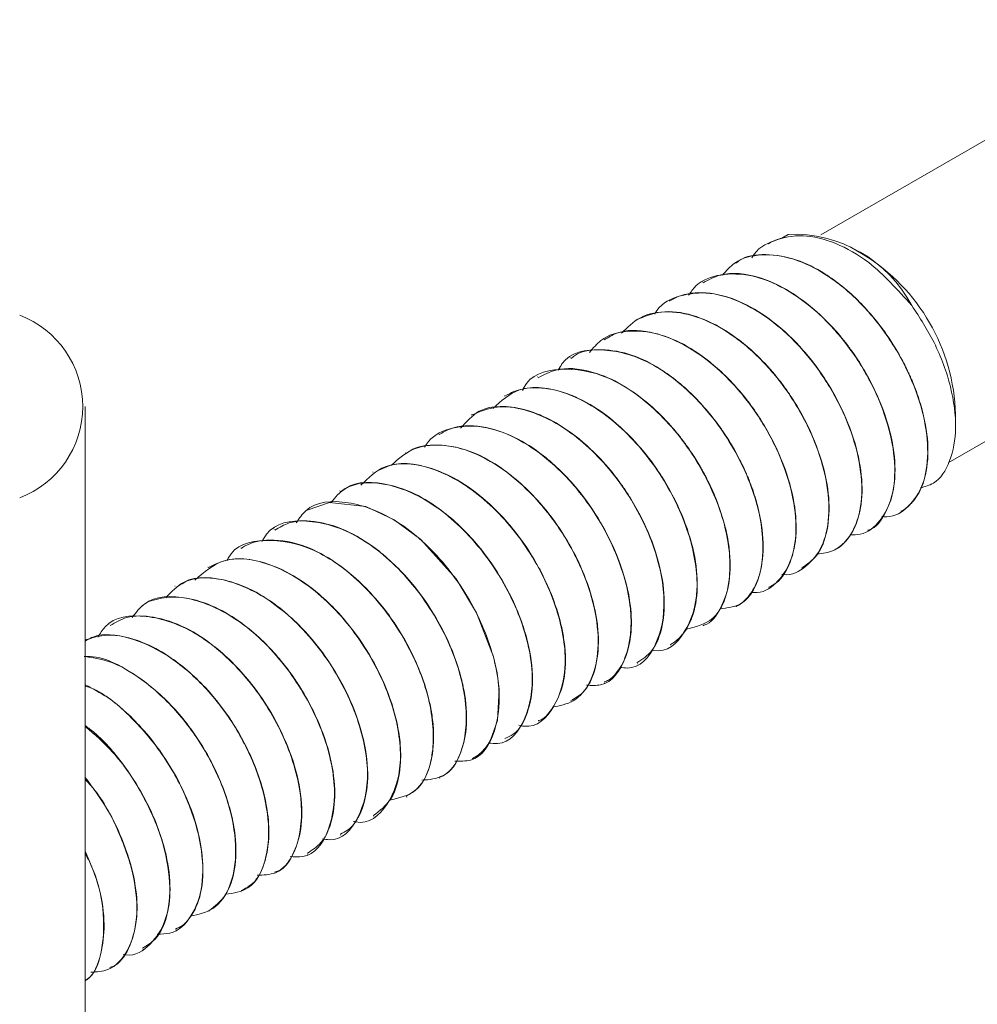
# Model space of a CAD drawing. Header units: millimetres. Extents: x -395 to 418, y -1783 to -26.
# Tile 11 of 35: x -26 to -1, y -1138 to -1112. Entities that reach past the tile are written whole.
import ezdxf

# ---------------------------------------------------------------- set-up
doc = ezdxf.new("R2010")
doc.units = ezdxf.units.MM

msp = doc.modelspace()

# ---------------------------------------------------------------- linework, layer by layer
at = {"color": 7, "linetype": 'Continuous', "lineweight": 15}
for p, q in [((5.175, -1112.006), (-4.817, -1117.775)), ((-5.868, -1117.861), (-5.698, -1117.763)), ((-6.227, -1118.011), (-6.234, -1118.016)), ((-3.682, -1118.303), (-4.035, -1118.099)), ((-1.405, -1123.888), (8.674, -1118.069)), ((-7.111, -1118.522), (-7.118, -1118.526)), ((-7.995, -1119.032), (-8.002, -1119.036)), ((-8.879, -1119.542), (-8.886, -1119.546)), ((-9.763, -1120.052), (-9.77, -1120.057)), ((-10.647, -1120.563), (-10.654, -1120.567)), ((-11.531, -1121.073), (-11.537, -1121.077)), ((-12.414, -1121.583), (-12.421, -1121.587)), ((-13.298, -1122.093), (-13.305, -1122.098)), ((-24.552, -1710.291), (-24.552, -1122.381)), ((-14.182, -1122.604), (-14.189, -1122.608)), ((-1.207, -1122.897), (-1.207, -1122.589)), ((-15.066, -1123.114), (-15.073, -1123.118)), ((-15.95, -1123.624), (-15.957, -1123.628)), ((-16.834, -1124.134), (-16.841, -1124.139)), ((-17.718, -1124.645), (-17.725, -1124.649)), ((-18.602, -1125.155), (-18.609, -1125.159)), ((-2.676, -1125.199), (-2.67, -1125.195)), ((-19.485, -1125.665), (-19.492, -1125.669)), ((-3.561, -1125.709), (-3.553, -1125.705)), ((-20.369, -1126.175), (-20.376, -1126.179)), ((-4.444, -1126.22), (-4.437, -1126.215)), ((-21.253, -1126.686), (-21.26, -1126.69)), ((-5.328, -1126.73), (-5.321, -1126.726)), ((-22.137, -1127.196), (-22.144, -1127.2)), ((-6.212, -1127.24), (-6.205, -1127.236)), ((-23.021, -1127.706), (-23.028, -1127.71)), ((-7.096, -1127.75), (-7.089, -1127.746)), ((-23.905, -1128.216), (-23.912, -1128.22)), ((-7.98, -1128.26), (-7.973, -1128.256)), ((-8.864, -1128.771), (-8.857, -1128.767)), ((-9.748, -1129.281), (-9.741, -1129.277)), ((-10.632, -1129.791), (-10.624, -1129.787)), ((-11.515, -1130.301), (-11.508, -1130.297)), ((-12.399, -1130.812), (-12.392, -1130.808)), ((-13.283, -1131.322), (-13.276, -1131.318)), ((-14.167, -1131.832), (-14.16, -1131.828)), ((-15.051, -1132.342), (-15.044, -1132.338)), ((-15.935, -1132.853), (-15.928, -1132.849)), ((-16.819, -1133.363), (-16.812, -1133.359)), ((-17.703, -1133.873), (-17.695, -1133.869)), ((-18.587, -1134.384), (-18.579, -1134.38)), ((-19.47, -1134.894), (-19.463, -1134.89)), ((-20.354, -1135.404), (-20.347, -1135.4)), ((-21.238, -1135.914), (-21.231, -1135.91)), ((-22.122, -1136.425), (-22.115, -1136.42)), ((-23.006, -1136.935), (-22.999, -1136.931)), ((-23.89, -1137.445), (-23.883, -1137.441))]:
    msp.add_line(p, q, dxfattribs=at)
at = {"color": 7, "linetype": 'Continuous', "lineweight": 15, "flags": 128}
msp.add_lwpolyline([(-14.165, -1131.82), (-14.011, -1131.726), (-13.894, -1131.618), (-13.838, -1131.555), (-13.81, -1131.521), (-13.796, -1131.503), (-13.79, -1131.494), (-13.788, -1131.492), (-13.787, -1131.49), (-13.787, -1131.49), (-13.787, -1131.49), (-13.786, -1131.489), (-13.786, -1131.489), (-13.786, -1131.489), (-13.786, -1131.489), (-13.786, -1131.489), (-13.786, -1131.489), (-13.786, -1131.489), (-13.785, -1131.487), (-13.783, -1131.484), (-13.776, -1131.475), (-13.752, -1131.44), (-13.669, -1131.299), (-13.495, -1130.796), (-13.448, -1129.959), (-13.501, -1129.524), (-13.599, -1129.089), (-14.056, -1127.909), (-14.605, -1127.003), (-15.554, -1125.945), (-16.263, -1125.418), (-17.029, -1125.062), (-18.004, -1124.956), (-18.601, -1125.156)], dxfattribs=at)
at = {"color": 7, "linetype": 'Continuous', "lineweight": 15}
for centre, radius, start, end in [((-5.558, -1121.356), 3.596, 27.9655, 92.2352), ((-6.421, -1122.742), 5.216, 1.6742, 58.3204), ((-27.239, -1122.381), 2.62, 290.7834, 69.2166)]:
    msp.add_arc(centre, radius, start, end, dxfattribs=at)
for points, knots in [([(-6.668, -1118.392), (-6.666, -1118.387), (-6.538, -1118.139), (-6.076, -1117.898), (-5.318, -1117.74), (-4.432, -1117.959), (-3.398, -1118.539), (-2.757, -1119.252), (-2.382, -1119.669)], [0, 0, 0, 0, 0.00363, 0.186648, 0.372388, 0.558492, 0.741275, 1, 1, 1, 1]), ([(-5.868, -1117.861), (-5.983, -1117.897), (-6.108, -1117.937), (-6.217, -1118.007), (-6.227, -1118.013)], [0, 0, 0, 0, 0.913914, 1, 1, 1, 1]), ([(-7.459, -1118.854), (-7.355, -1118.737), (-7.082, -1118.426), (-6.417, -1118.267), (-5.562, -1118.373), (-4.652, -1118.821), (-3.773, -1119.543), (-3.001, -1120.483), (-2.405, -1121.55), (-2.03, -1122.639), (-1.913, -1123.657), (-2.052, -1124.511), (-2.446, -1125.082), (-2.855, -1125.36), (-3.142, -1125.334), (-3.187, -1125.33)], [0, 0, 0, 0, 0.051282, 0.135796, 0.221542, 0.305372, 0.390861, 0.475974, 0.560047, 0.645863, 0.72992, 0.815052, 0.900528, 0.984364, 1, 1, 1, 1]), ([(-2.674, -1125.187), (-2.646, -1125.174), (-2.571, -1125.14), (-2.488, -1125.067), (-2.421, -1125.003), (-2.389, -1124.969), (-2.373, -1124.951), (-2.365, -1124.943), (-2.361, -1124.938), (-2.359, -1124.936), (-2.358, -1124.935), (-2.358, -1124.934), (-2.358, -1124.934), (-2.357, -1124.934), (-2.357, -1124.934), (-2.357, -1124.934), (-2.357, -1124.934), (-2.357, -1124.934), (-2.357, -1124.933), (-2.356, -1124.932), (-2.353, -1124.929), (-2.343, -1124.917), (-2.308, -1124.874), (-2.18, -1124.696), (-1.993, -1124.271), (-1.91, -1123.496), (-2.034, -1122.67), (-2.223, -1122.067), (-2.343, -1121.761), (-2.408, -1121.608), (-2.443, -1121.532), (-2.46, -1121.494), (-2.469, -1121.475), (-2.474, -1121.465), (-2.476, -1121.46), (-2.477, -1121.458), (-2.477, -1121.457), (-2.478, -1121.456), (-2.478, -1121.456), (-2.478, -1121.456), (-2.478, -1121.456), (-2.478, -1121.456), (-2.478, -1121.456), (-2.483, -1121.445), (-2.498, -1121.414), (-2.545, -1121.316), (-2.711, -1120.989), (-3.095, -1120.355), (-3.795, -1119.509), (-4.642, -1118.823), (-5.513, -1118.391), (-6.304, -1118.272), (-6.863, -1118.335), (-7.073, -1118.516), (-7.1, -1118.539)], [0, 0, 0, 0, 0.013612, 0.036736, 0.0483, 0.054082, 0.056973, 0.058419, 0.059142, 0.059503, 0.059684, 0.059774, 0.059819, 0.059842, 0.059853, 0.059859, 0.059862, 0.059863, 0.059864, 0.060083, 0.060477, 0.06179, 0.066515, 0.084363, 0.153526, 0.245797, 0.337757, 0.384644, 0.408104, 0.419836, 0.425702, 0.428635, 0.430101, 0.430835, 0.431201, 0.431385, 0.431476, 0.431522, 0.431545, 0.431557, 0.431562, 0.431565, 0.431567, 0.431568, 0.434521, 0.439908, 0.457987, 0.523256, 0.616083, 0.719608, 0.800565, 0.893928, 0.986497, 1, 1, 1, 1]), ([(-8.37, -1119.395), (-8.31, -1119.31), (-8.097, -1119.012), (-7.514, -1118.808), (-6.689, -1118.818), (-5.783, -1119.18), (-4.888, -1119.833), (-4.08, -1120.721), (-3.431, -1121.764), (-2.991, -1122.857), (-2.802, -1123.904), (-2.873, -1124.812), (-3.201, -1125.464), (-3.615, -1125.817), (-3.944, -1125.82), (-4.038, -1125.821)], [0, 0, 0, 0, 0.033399, 0.117348, 0.203167, 0.287428, 0.372357, 0.457982, 0.541794, 0.627485, 0.712259, 0.796664, 0.882457, 0.966341, 1, 1, 1, 1]), ([(-3.557, -1125.698), (-3.547, -1125.696), (-3.333, -1125.636), (-3.062, -1125.243), (-2.818, -1124.548), (-2.823, -1123.826), (-2.931, -1123.172), (-3.12, -1122.483), (-3.459, -1121.727), (-3.8, -1121.164), (-3.983, -1120.9), (-4.078, -1120.771), (-4.137, -1120.693), (-4.17, -1120.651), (-4.187, -1120.629), (-4.196, -1120.618), (-4.201, -1120.612), (-4.203, -1120.609), (-4.204, -1120.608), (-4.205, -1120.607), (-4.205, -1120.607), (-4.205, -1120.607), (-4.205, -1120.607), (-4.205, -1120.606), (-4.205, -1120.606), (-4.205, -1120.606), (-4.214, -1120.596), (-4.237, -1120.567), (-4.309, -1120.478), (-4.551, -1120.195), (-5.064, -1119.687), (-5.77, -1119.192), (-6.635, -1118.834), (-7.405, -1118.748), (-7.827, -1118.979), (-7.979, -1119.062)], [0, 0, 0, 0, 0.004361, 0.09665, 0.190134, 0.281512, 0.313249, 0.374795, 0.467863, 0.513409, 0.532007, 0.544644, 0.551798, 0.555584, 0.557528, 0.558514, 0.55901, 0.559259, 0.559383, 0.559446, 0.559477, 0.559493, 0.5595, 0.559504, 0.559506, 0.559507, 0.559508, 0.562771, 0.568453, 0.587068, 0.653204, 0.746363, 0.814125, 0.933171, 1, 1, 1, 1]), ([(-9.278, -1119.903), (-9.258, -1119.868), (-9.102, -1119.602), (-8.598, -1119.375), (-7.811, -1119.286), (-6.913, -1119.562), (-6.01, -1120.141), (-5.17, -1120.971), (-4.472, -1121.982), (-3.971, -1123.072), (-3.711, -1124.14), (-3.713, -1125.096), (-3.972, -1125.824), (-4.391, -1126.27), (-4.768, -1126.315), (-4.919, -1126.334)], [0, 0, 0, 0, 0.012502, 0.096183, 0.181619, 0.266489, 0.350535, 0.436218, 0.520072, 0.605186, 0.690452, 0.774207, 0.859862, 0.944093, 1, 1, 1, 1]), ([(-4.438, -1126.214), (-4.404, -1126.194), (-4.347, -1126.16), (-4.285, -1126.111), (-4.25, -1126.081), (-4.233, -1126.066), (-4.225, -1126.058), (-4.22, -1126.054), (-4.218, -1126.052), (-4.217, -1126.051), (-4.217, -1126.051), (-4.217, -1126.05), (-4.216, -1126.05), (-4.216, -1126.05), (-4.216, -1126.05), (-4.216, -1126.05), (-4.216, -1126.05), (-4.199, -1126.034), (-4.151, -1125.985), (-4.01, -1125.819), (-3.802, -1125.43), (-3.678, -1124.706), (-3.775, -1123.736), (-4.112, -1122.695), (-4.658, -1121.663), (-5.371, -1120.734), (-6.177, -1120.01), (-7.045, -1119.498), (-7.892, -1119.282), (-8.517, -1119.35), (-8.8, -1119.508), (-8.875, -1119.55)], [0, 0, 0, 0, 0.017845, 0.029299, 0.035026, 0.037889, 0.039321, 0.040037, 0.040395, 0.040574, 0.040663, 0.040708, 0.04073, 0.040741, 0.040747, 0.04075, 0.040751, 0.040753, 0.051311, 0.070425, 0.134223, 0.227092, 0.318604, 0.412156, 0.504161, 0.596449, 0.689948, 0.77418, 0.874389, 0.966627, 1, 1, 1, 1]), ([(-2.152, -1124.563), (-2.03, -1124.529), (-1.678, -1124.433), (-1.326, -1123.872), (-1.154, -1122.975), (-1.301, -1121.854), (-1.718, -1120.695), (-2.17, -1119.997), (-2.382, -1119.669)], [0, 0, 0, 0, 0.095585, 0.276481, 0.460768, 0.644929, 0.833782, 1, 1, 1, 1]), ([(-10.164, -1120.411), (-10.007, -1120.256), (-9.668, -1119.921), (-8.918, -1119.79), (-8.045, -1119.964), (-7.136, -1120.467), (-6.271, -1121.234), (-5.528, -1122.206), (-4.969, -1123.285), (-4.639, -1124.368), (-4.572, -1125.361), (-4.757, -1126.174), (-5.195, -1126.687), (-5.597, -1126.922), (-5.857, -1126.883), (-5.869, -1126.881)], [0, 0, 0, 0, 0.072492, 0.156595, 0.241198, 0.324091, 0.408872, 0.492559, 0.576159, 0.660963, 0.743872, 0.828431, 0.912604, 0.995763, 1, 1, 1, 1]), ([(-5.333, -1126.708), (-5.189, -1126.608), (-4.87, -1126.388), (-4.621, -1125.725), (-4.57, -1124.848), (-4.766, -1123.838), (-5.121, -1122.961), (-5.452, -1122.372), (-5.634, -1122.09), (-5.729, -1121.952), (-5.778, -1121.884), (-5.803, -1121.85), (-5.815, -1121.833), (-5.821, -1121.825), (-5.824, -1121.821), (-5.826, -1121.819), (-5.827, -1121.818), (-5.827, -1121.817), (-5.827, -1121.817), (-5.827, -1121.817), (-5.827, -1121.817), (-5.827, -1121.817), (-5.827, -1121.817), (-5.854, -1121.781), (-5.928, -1121.682), (-6.171, -1121.379), (-6.664, -1120.854), (-7.42, -1120.273), (-8.286, -1119.885), (-9.107, -1119.779), (-9.549, -1119.966), (-9.761, -1120.055)], [0, 0, 0, 0, 0.077453, 0.171015, 0.262745, 0.355309, 0.448701, 0.494476, 0.517377, 0.52883, 0.534556, 0.537419, 0.53885, 0.539566, 0.539924, 0.540103, 0.540193, 0.540237, 0.54026, 0.540271, 0.540276, 0.540279, 0.540281, 0.540282, 0.550903, 0.570034, 0.633734, 0.7266, 0.8159, 0.911595, 1, 1, 1, 1]), ([(-11.024, -1120.929), (-10.928, -1120.812), (-10.668, -1120.495), (-10.021, -1120.314), (-9.175, -1120.391), (-8.265, -1120.812), (-7.381, -1121.513), (-6.597, -1122.437), (-5.983, -1123.498), (-5.588, -1124.588), (-5.448, -1125.616), (-5.566, -1126.488), (-5.94, -1127.084), (-6.343, -1127.383), (-6.634, -1127.366), (-6.685, -1127.364)], [0, 0, 0, 0, 0.04918, 0.133446, 0.219225, 0.303121, 0.388443, 0.473726, 0.557646, 0.643433, 0.727652, 0.812558, 0.898143, 0.981924, 1, 1, 1, 1]), ([(-6.214, -1127.22), (-6.169, -1127.2), (-5.934, -1127.093), (-5.647, -1126.666), (-5.454, -1125.913), (-5.503, -1124.965), (-5.792, -1123.932), (-6.298, -1122.891), (-6.98, -1121.933), (-7.775, -1121.16), (-8.605, -1120.619), (-9.468, -1120.328), (-10.179, -1120.313), (-10.522, -1120.526), (-10.629, -1120.593)], [0, 0, 0, 0, 0.021715, 0.1145846, 0.2078976, 0.2992545, 0.3926745, 0.485348, 0.5770812, 0.6705504, 0.7577392, 0.843642, 0.9510354, 1, 1, 1, 1]), ([(-11.862, -1121.405), (-11.831, -1121.347), (-11.607, -1120.927), (-10.718, -1120.772), (-9.404, -1121.103), (-8.047, -1122.178), (-6.971, -1123.697), (-6.359, -1125.367), (-6.35, -1126.807), (-6.784, -1127.713), (-7.329, -1127.778), (-7.528, -1127.802)], [0, 0, 0, 0, 0.020727, 0.149257, 0.278588, 0.40813, 0.536559, 0.666842, 0.795088, 0.925125, 1, 1, 1, 1]), ([(-7.093, -1127.739), (-7.068, -1127.728), (-6.996, -1127.695), (-6.915, -1127.625), (-6.847, -1127.562), (-6.815, -1127.528), (-6.799, -1127.51), (-6.791, -1127.502), (-6.787, -1127.497), (-6.785, -1127.495), (-6.785, -1127.494), (-6.784, -1127.493), (-6.784, -1127.493), (-6.784, -1127.493), (-6.784, -1127.493), (-6.784, -1127.493), (-6.784, -1127.493), (-6.784, -1127.493), (-6.782, -1127.491), (-6.779, -1127.488), (-6.768, -1127.475), (-6.732, -1127.431), (-6.604, -1127.255), (-6.416, -1126.833), (-6.329, -1126.063), (-6.449, -1125.237), (-6.636, -1124.635), (-6.755, -1124.329), (-6.82, -1124.176), (-6.855, -1124.1), (-6.872, -1124.062), (-6.881, -1124.043), (-6.885, -1124.033), (-6.887, -1124.028), (-6.889, -1124.026), (-6.889, -1124.025), (-6.889, -1124.024), (-6.89, -1124.024), (-6.89, -1124.024), (-6.89, -1124.024), (-6.89, -1124.024), (-6.89, -1124.024), (-6.906, -1123.988), (-6.956, -1123.884), (-7.127, -1123.546), (-7.508, -1122.917), (-8.202, -1122.071), (-9.05, -1121.382), (-9.92, -1120.947), (-10.711, -1120.823), (-11.275, -1120.884), (-11.489, -1121.066), (-11.518, -1121.092)], [0, 0, 0, 0, 0.012109, 0.035235, 0.0468, 0.052583, 0.055474, 0.05692, 0.057643, 0.058004, 0.058185, 0.058275, 0.05832, 0.058343, 0.058354, 0.05836, 0.058363, 0.058364, 0.058366, 0.059104, 0.060526, 0.065418, 0.083398, 0.152017, 0.244338, 0.33625, 0.38314, 0.406601, 0.418334, 0.4242, 0.427133, 0.4286, 0.429333, 0.4297, 0.429883, 0.429975, 0.430021, 0.430044, 0.430055, 0.430061, 0.430064, 0.430065, 0.430067, 0.43966, 0.458161, 0.52179, 0.614578, 0.718664, 0.799078, 0.892421, 0.985034, 1, 1, 1, 1]), ([(-7.975, -1128.252), (-7.968, -1128.25), (-7.758, -1128.192), (-7.487, -1127.804), (-7.239, -1127.113), (-7.242, -1126.391), (-7.347, -1125.738), (-7.496, -1125.191), (-7.702, -1124.678), (-7.855, -1124.362), (-7.922, -1124.235), (-7.952, -1124.179), (-7.966, -1124.153), (-7.973, -1124.14), (-7.976, -1124.134), (-7.978, -1124.131), (-7.979, -1124.129), (-7.979, -1124.128), (-7.98, -1124.128), (-7.98, -1124.128), (-7.98, -1124.128), (-7.98, -1124.128), (-7.98, -1124.128), (-7.98, -1124.128), (-7.983, -1124.122), (-7.991, -1124.106), (-8.018, -1124.058), (-8.109, -1123.899), (-8.249, -1123.673), (-8.406, -1123.446), (-8.505, -1123.312), (-8.558, -1123.243), (-8.585, -1123.208), (-8.599, -1123.19), (-8.606, -1123.181), (-8.609, -1123.177), (-8.611, -1123.175), (-8.612, -1123.173), (-8.612, -1123.173), (-8.613, -1123.173), (-8.613, -1123.172), (-8.613, -1123.172), (-8.613, -1123.172), (-8.613, -1123.172), (-8.639, -1123.14), (-8.714, -1123.046), (-8.965, -1122.752), (-9.475, -1122.246), (-10.213, -1121.726), (-11.083, -1121.378), (-11.846, -1121.313), (-12.249, -1121.527), (-12.401, -1121.607)], [0, 0, 0, 0, 0.0029108, 0.0951112, 0.1885695, 0.2799278, 0.3120193, 0.3731404, 0.4278106, 0.449145, 0.4583062, 0.4625101, 0.4645178, 0.4654981, 0.4659824, 0.466223, 0.466343, 0.4664029, 0.4664328, 0.4664478, 0.4664552, 0.466459, 0.4664608, 0.4664618, 0.4664627, 0.4680046, 0.4707338, 0.4797541, 0.51203, 0.5340981, 0.5458495, 0.5519045, 0.5549767, 0.556524, 0.5573004, 0.5576894, 0.557884, 0.5579814, 0.5580301, 0.5580544, 0.5580666, 0.5580727, 0.5580757, 0.5580772, 0.5580788, 0.5680899, 0.5870517, 0.6517294, 0.7451776, 0.8241716, 0.9332089, 1, 1, 1, 1]), ([(-12.823, -1121.95), (-12.814, -1121.93), (-12.639, -1121.524), (-11.819, -1121.301), (-10.541, -1121.488), (-9.161, -1122.455), (-8.02, -1123.911), (-7.313, -1125.579), (-7.191, -1127.09), (-7.586, -1128.148), (-8.183, -1128.291), (-8.449, -1128.355)], [0, 0, 0, 0, 0.0065887, 0.132845, 0.2608607, 0.387656, 0.5146043, 0.6424891, 0.7687841, 0.897073, 1, 1, 1, 1]), ([(-13.619, -1122.432), (-13.399, -1122.231), (-12.895, -1121.771), (-11.657, -1121.922), (-10.289, -1122.742), (-9.081, -1124.135), (-8.288, -1125.782), (-8.042, -1127.377), (-8.414, -1128.474), (-8.945, -1129.001), (-9.337, -1128.914), (-9.352, -1128.911)], [0, 0, 0, 0, 0.0997403, 0.2287286, 0.3557761, 0.4841876, 0.6120153, 0.7393562, 0.8681843, 0.9951083, 1, 1, 1, 1]), ([(-8.858, -1128.765), (-8.826, -1128.747), (-8.772, -1128.715), (-8.712, -1128.668), (-8.677, -1128.639), (-8.66, -1128.624), (-8.652, -1128.616), (-8.647, -1128.612), (-8.645, -1128.61), (-8.644, -1128.609), (-8.644, -1128.609), (-8.643, -1128.609), (-8.643, -1128.609), (-8.643, -1128.609), (-8.643, -1128.609), (-8.643, -1128.609), (-8.643, -1128.609), (-8.625, -1128.592), (-8.576, -1128.543), (-8.434, -1128.378), (-8.225, -1127.992), (-8.097, -1127.272), (-8.191, -1126.304), (-8.524, -1125.263), (-9.067, -1124.231), (-9.778, -1123.299), (-10.584, -1122.57), (-11.452, -1122.055), (-12.3, -1121.835), (-12.928, -1121.899), (-13.216, -1122.057), (-13.295, -1122.1)], [0, 0, 0, 0, 0.0163546, 0.0278088, 0.0335361, 0.0363997, 0.0378316, 0.0385475, 0.0389054, 0.0390844, 0.0391739, 0.0392187, 0.039241, 0.0392522, 0.0392578, 0.0392606, 0.039262, 0.0392634, 0.050077, 0.069271, 0.1327081, 0.2256144, 0.3171011, 0.4106457, 0.5026995, 0.5949358, 0.6884465, 0.77313, 0.8728741, 0.9651203, 1, 1, 1, 1]), ([(-14.484, -1122.964), (-14.33, -1122.789), (-13.918, -1122.321), (-12.785, -1122.362), (-11.418, -1123.052), (-10.157, -1124.364), (-9.278, -1125.991), (-8.925, -1127.62), (-9.192, -1128.827), (-9.705, -1129.444), (-10.14, -1129.384), (-10.206, -1129.375)], [0, 0, 0, 0, 0.076949, 0.206526, 0.334186, 0.463836, 0.591805, 0.720554, 0.849536, 0.977394, 1, 1, 1, 1]), ([(-9.754, -1129.257), (-9.611, -1129.161), (-9.293, -1128.945), (-9.043, -1128.289), (-8.988, -1127.415), (-9.18, -1126.406), (-9.532, -1125.529), (-9.862, -1124.939), (-10.043, -1124.657), (-10.138, -1124.519), (-10.187, -1124.45), (-10.211, -1124.417), (-10.223, -1124.4), (-10.229, -1124.391), (-10.233, -1124.387), (-10.234, -1124.385), (-10.235, -1124.384), (-10.235, -1124.383), (-10.235, -1124.383), (-10.236, -1124.383), (-10.236, -1124.383), (-10.236, -1124.383), (-10.236, -1124.383), (-10.262, -1124.346), (-10.338, -1124.246), (-10.58, -1123.943), (-11.071, -1123.417), (-11.777, -1122.871), (-12.64, -1122.455), (-13.479, -1122.313), (-13.964, -1122.516), (-14.181, -1122.607)], [0, 0, 0, 0, 0.075959, 0.169528, 0.261305, 0.353832, 0.44725, 0.493033, 0.515938, 0.527392, 0.533119, 0.535983, 0.537415, 0.53813, 0.538488, 0.538667, 0.538757, 0.538802, 0.538824, 0.538835, 0.538841, 0.538844, 0.538845, 0.538846, 0.549723, 0.568937, 0.632281, 0.725192, 0.79854, 0.909968, 1, 1, 1, 1]), ([(-15.45, -1123.47), (-15.417, -1123.418), (-15.242, -1123.142), (-14.712, -1122.923), (-13.911, -1122.87), (-13.009, -1123.179), (-12.108, -1123.786), (-11.144, -1124.777), (-10.284, -1126.2), (-9.827, -1127.851), (-9.986, -1129.161), (-10.484, -1129.885), (-10.977, -1129.86), (-11.106, -1129.853)], [0, 0, 0, 0, 0.019397, 0.103619, 0.189737, 0.274889, 0.359734, 0.445937, 0.572335, 0.700485, 0.827428, 0.954507, 1, 1, 1, 1]), ([(-10.636, -1129.765), (-10.594, -1129.75), (-10.471, -1129.708), (-10.322, -1129.544), (-10.055, -1129.186), (-9.876, -1128.544), (-9.92, -1127.503), (-10.213, -1126.474), (-10.725, -1125.443), (-11.378, -1124.505), (-12.188, -1123.712), (-13.07, -1123.146), (-13.945, -1122.866), (-14.637, -1122.885), (-14.964, -1123.077), (-15.056, -1123.131)], [0, 0, 0, 0, 0.0193916, 0.057291, 0.0943359, 0.208503, 0.2925456, 0.4043099, 0.4818913, 0.5697942, 0.674514, 0.7588437, 0.8532036, 0.9585465, 1, 1, 1, 1]), ([(-16.353, -1123.964), (-16.174, -1123.803), (-15.806, -1123.47), (-15.022, -1123.364), (-14.141, -1123.572), (-13.233, -1124.105), (-12.377, -1124.895), (-11.65, -1125.882), (-11.112, -1126.966), (-10.808, -1128.044), (-10.766, -1129.027), (-10.981, -1129.801), (-11.406, -1130.321), (-11.824, -1130.403), (-12.02, -1130.441)], [0, 0, 0, 0, 0.080273, 0.165108, 0.250051, 0.33352, 0.418876, 0.502779, 0.587174, 0.672391, 0.755763, 0.840968, 0.925391, 1, 1, 1, 1]), ([(-11.527, -1130.266), (-11.414, -1130.203), (-11.111, -1130.033), (-10.848, -1129.453), (-10.766, -1128.766), (-10.813, -1128.18), (-10.941, -1127.489), (-11.251, -1126.619), (-11.807, -1125.643), (-12.511, -1124.737), (-13.352, -1124.005), (-14.323, -1123.494), (-15.14, -1123.37), (-15.708, -1123.458), (-15.905, -1123.615), (-15.939, -1123.642)], [0, 0, 0, 0, 0.057559, 0.153605, 0.242662, 0.285868, 0.325224, 0.436272, 0.514138, 0.592841, 0.709741, 0.79177, 0.903051, 0.983419, 1, 1, 1, 1]), ([(-17.159, -1124.491), (-16.957, -1124.293), (-16.48, -1123.824), (-15.27, -1123.938), (-13.901, -1124.719), (-12.675, -1126.086), (-11.855, -1127.728), (-11.576, -1129.334), (-11.913, -1130.471), (-12.452, -1131.024), (-12.874, -1130.938), (-12.918, -1130.929)], [0, 0, 0, 0, 0.093628, 0.222047, 0.348464, 0.476512, 0.603558, 0.730517, 0.85864, 0.985034, 1, 1, 1, 1]), ([(-12.394, -1130.804), (-12.388, -1130.802), (-12.238, -1130.76), (-11.946, -1130.411), (-11.653, -1129.741), (-11.663, -1128.9), (-11.772, -1128.278), (-11.952, -1127.613), (-12.326, -1126.747), (-13.001, -1125.701), (-13.801, -1124.858), (-14.605, -1124.304), (-15.437, -1123.946), (-16.216, -1123.843), (-16.657, -1124.077), (-16.819, -1124.163)], [0, 0, 0, 0, 0.0025002, 0.068054, 0.1894174, 0.2841824, 0.3198124, 0.3644145, 0.465144, 0.5482854, 0.6593958, 0.7450867, 0.8072287, 0.929141, 1, 1, 1, 1]), ([(-17.969, -1124.96), (-17.848, -1124.815), (-17.476, -1124.369), (-16.395, -1124.388), (-15.033, -1125.033), (-13.756, -1126.318), (-12.85, -1127.937), (-12.464, -1129.575), (-12.698, -1130.814), (-13.202, -1131.462), (-13.65, -1131.413), (-13.731, -1131.404)], [0, 0, 0, 0, 0.062712, 0.19339, 0.3223, 0.453259, 0.582329, 0.712577, 0.842529, 0.971741, 1, 1, 1, 1]), ([(-13.294, -1131.285), (-13.217, -1131.25), (-12.938, -1131.126), (-12.684, -1130.652), (-12.521, -1129.891), (-12.577, -1129.086), (-12.762, -1128.386), (-12.906, -1127.99), (-13.115, -1127.49), (-13.474, -1126.814), (-14.16, -1125.889), (-14.966, -1125.143), (-15.871, -1124.607), (-16.706, -1124.393), (-17.352, -1124.431), (-17.625, -1124.621), (-17.701, -1124.673)], [0, 0, 0, 0, 0.037707, 0.1347, 0.208996, 0.310738, 0.36731, 0.399367, 0.417136, 0.501584, 0.58167, 0.690738, 0.77217, 0.871556, 0.964415, 1, 1, 1, 1]), ([(-18.891, -1125.497), (-18.813, -1125.381), (-18.51, -1124.933), (-17.515, -1124.862), (-16.168, -1125.369), (-14.85, -1126.562), (-13.863, -1128.145), (-13.372, -1129.802), (-13.498, -1131.142), (-13.985, -1131.902), (-14.493, -1131.892), (-14.64, -1131.889)], [0, 0, 0, 0, 0.045118, 0.174121, 0.302381, 0.432303, 0.560238, 0.690108, 0.818445, 0.947322, 1, 1, 1, 1]), ([(-19.815, -1126.012), (-19.774, -1125.938), (-19.536, -1125.507), (-18.627, -1125.362), (-17.305, -1125.725), (-15.954, -1126.821), (-14.893, -1128.353), (-14.302, -1130.021), (-14.316, -1131.447), (-14.77, -1132.334), (-15.324, -1132.383), (-15.527, -1132.401)], [0, 0, 0, 0, 0.0262685, 0.1540584, 0.2823765, 0.4112346, 0.538755, 0.6682122, 0.7956525, 0.9247268, 1, 1, 1, 1]), ([(-15.055, -1132.316), (-15.015, -1132.302), (-14.766, -1132.213), (-14.493, -1131.775), (-14.297, -1131.038), (-14.328, -1130.293), (-14.466, -1129.625), (-14.689, -1128.919), (-15.11, -1128.044), (-15.8, -1127.055), (-16.606, -1126.264), (-17.486, -1125.7), (-18.315, -1125.434), (-19.014, -1125.424), (-19.343, -1125.624), (-19.467, -1125.698)], [0, 0, 0, 0, 0.018728, 0.116253, 0.203958, 0.293717, 0.335821, 0.389211, 0.483718, 0.568644, 0.674771, 0.75931, 0.851216, 0.944123, 1, 1, 1, 1]), ([(-20.75, -1126.511), (-20.74, -1126.491), (-20.557, -1126.091), (-19.728, -1125.889), (-18.443, -1126.104), (-17.067, -1127.096), (-15.939, -1128.565), (-15.251, -1130.235), (-15.153, -1131.732), (-15.558, -1132.755), (-16.143, -1132.88), (-16.394, -1132.934)], [0, 0, 0, 0, 0.006883, 0.133995, 0.262731, 0.390486, 0.518126, 0.64696, 0.774042, 0.903145, 1, 1, 1, 1]), ([(-15.941, -1132.828), (-15.836, -1132.765), (-15.542, -1132.59), (-15.271, -1132.025), (-15.186, -1131.329), (-15.231, -1130.744), (-15.354, -1130.066), (-15.662, -1129.185), (-16.26, -1128.13), (-16.982, -1127.24), (-17.805, -1126.544), (-18.706, -1126.058), (-19.544, -1125.912), (-20.106, -1126.019), (-20.325, -1126.158), (-20.365, -1126.183)], [0, 0, 0, 0, 0.054177, 0.151631, 0.241169, 0.28565, 0.323076, 0.431308, 0.517467, 0.611254, 0.70406, 0.789701, 0.899137, 0.981913, 1, 1, 1, 1]), ([(-21.613, -1127.038), (-21.368, -1126.824), (-20.833, -1126.357), (-19.56, -1126.532), (-18.192, -1127.38), (-16.997, -1128.788), (-16.222, -1130.438), (-16.001, -1132.024), (-16.392, -1133.1), (-16.94, -1133.607), (-17.338, -1133.509), (-17.356, -1133.505)], [0, 0, 0, 0, 0.108062, 0.235682, 0.361469, 0.488383, 0.615039, 0.74095, 0.868502, 0.9941, 1, 1, 1, 1]), ([(-16.818, -1133.35), (-16.649, -1133.219), (-16.277, -1132.929), (-16.081, -1132.175), (-16.09, -1131.284), (-16.293, -1130.345), (-16.744, -1129.303), (-17.406, -1128.273), (-18.199, -1127.429), (-19.059, -1126.827), (-19.927, -1126.475), (-20.695, -1126.423), (-21.099, -1126.626), (-21.246, -1126.699)], [0, 0, 0, 0, 0.0938833, 0.2070564, 0.2713791, 0.3664089, 0.4626909, 0.5475077, 0.6562207, 0.7414716, 0.8251734, 0.936371, 1, 1, 1, 1]), ([(-22.394, -1127.513), (-22.241, -1127.348), (-21.823, -1126.899), (-20.688, -1126.969), (-19.321, -1127.685), (-18.07, -1129.015), (-17.209, -1130.647), (-16.878, -1132.27), (-17.167, -1133.456), (-17.691, -1134.053), (-18.125, -1133.983), (-18.187, -1133.974)], [0, 0, 0, 0, 0.075026, 0.2051474, 0.3332732, 0.4633286, 0.5918668, 0.720919, 0.8505345, 0.9787907, 1, 1, 1, 1]), ([(-17.709, -1133.844), (-17.643, -1133.814), (-17.378, -1133.691), (-17.106, -1133.223), (-16.937, -1132.438), (-17.013, -1131.474), (-17.348, -1130.4), (-17.854, -1129.427), (-18.553, -1128.469), (-19.374, -1127.697), (-20.246, -1127.186), (-21.041, -1126.96), (-21.691, -1126.955), (-22.008, -1127.163), (-22.115, -1127.234)], [0, 0, 0, 0, 0.032213, 0.12927, 0.213555, 0.313427, 0.407375, 0.500228, 0.574688, 0.689522, 0.776487, 0.85352, 0.950465, 1, 1, 1, 1]), ([(-23.291, -1128.038), (-23.191, -1127.905), (-22.852, -1127.455), (-21.811, -1127.429), (-20.455, -1128.01), (-19.158, -1129.252), (-18.212, -1130.856), (-17.776, -1132.504), (-17.959, -1133.793), (-18.46, -1134.492), (-18.942, -1134.458), (-19.058, -1134.45)], [0, 0, 0, 0, 0.0545855, 0.1842977, 0.3126429, 0.442945, 0.5712194, 0.7011226, 0.8300522, 0.9588489, 1, 1, 1, 1]), ([(-18.593, -1134.358), (-18.463, -1134.274), (-18.136, -1134.062), (-17.885, -1133.414), (-17.829, -1132.528), (-18.006, -1131.555), (-18.358, -1130.658), (-18.713, -1130.017), (-18.931, -1129.685), (-19.041, -1129.53), (-19.126, -1129.415), (-19.318, -1129.167), (-19.82, -1128.597), (-20.581, -1127.981), (-21.544, -1127.531), (-22.243, -1127.45), (-22.708, -1127.569), (-22.912, -1127.625), (-22.992, -1127.703), (-23.011, -1127.721)], [0, 0, 0, 0, 0.068495, 0.172478, 0.257832, 0.350949, 0.44098, 0.495441, 0.526571, 0.535845, 0.540922, 0.561031, 0.61105, 0.725335, 0.808055, 0.920731, 0.957565, 0.990184, 1, 1, 1, 1]), ([(-24.215, -1128.566), (-24.154, -1128.468), (-23.882, -1128.024), (-22.928, -1127.915), (-21.591, -1128.355), (-20.257, -1129.503), (-19.234, -1131.063), (-18.695, -1132.727), (-18.768, -1134.109), (-19.24, -1134.926), (-19.769, -1134.943), (-19.942, -1134.948)], [0, 0, 0, 0, 0.0367974, 0.1651864, 0.2934346, 0.4229052, 0.550603, 0.6803306, 0.8082023, 0.9372035, 1, 1, 1, 1]), ([(-19.474, -1134.868), (-19.439, -1134.857), (-19.201, -1134.778), (-18.929, -1134.354), (-18.715, -1133.62), (-18.751, -1132.677), (-19.032, -1131.634), (-19.497, -1130.659), (-20.163, -1129.674), (-20.964, -1128.859), (-21.883, -1128.261), (-22.7, -1127.994), (-23.408, -1127.974), (-23.742, -1128.169), (-23.885, -1128.252)], [0, 0, 0, 0, 0.016335, 0.110035, 0.19982, 0.295597, 0.388143, 0.480866, 0.555126, 0.670631, 0.756789, 0.850456, 0.935892, 1, 1, 1, 1]), ([(-24.552, -1128.669), (-24.477, -1128.626), (-24.157, -1128.441), (-23.391, -1128.538), (-22.379, -1128.977), (-21.385, -1129.801), (-20.538, -1130.887), (-19.925, -1132.109), (-19.609, -1133.323), (-19.637, -1134.487), (-20.018, -1135.345), (-20.573, -1135.428), (-20.786, -1135.459)], [0, 0, 0, 0, 0.032513, 0.139118, 0.243577, 0.349805, 0.455116, 0.560406, 0.666645, 0.771097, 0.912254, 1, 1, 1, 1]), ([(-20.369, -1135.362), (-20.261, -1135.307), (-19.965, -1135.155), (-19.697, -1134.589), (-19.594, -1133.829), (-19.696, -1132.884), (-20.03, -1131.841), (-20.623, -1130.763), (-21.382, -1129.807), (-22.204, -1129.104), (-23.108, -1128.627), (-23.906, -1128.442), (-24.363, -1128.582), (-24.552, -1128.64)], [0, 0, 0, 0, 0.055593, 0.152204, 0.247835, 0.319958, 0.43277, 0.533247, 0.621329, 0.733653, 0.812638, 0.922493, 1, 1, 1, 1]), ([(-21.236, -1135.902), (-21.073, -1135.776), (-20.744, -1135.523), (-20.511, -1134.804), (-20.496, -1134.114), (-20.585, -1133.5), (-20.751, -1132.815), (-21.137, -1131.899), (-21.807, -1130.851), (-22.595, -1129.997), (-23.457, -1129.4), (-24.128, -1129.079), (-24.473, -1129.084), (-24.58, -1129.086)], [0, 0, 0, 0, 0.105149, 0.211397, 0.318515, 0.352142, 0.413697, 0.536052, 0.631214, 0.755766, 0.858077, 0.95607, 1, 1, 1, 1]), ([(-24.552, -1129.087), (-24.317, -1129.122), (-23.764, -1129.205), (-22.825, -1129.812), (-21.886, -1130.743), (-21.128, -1131.911), (-20.635, -1133.141), (-20.461, -1134.312), (-20.621, -1135.262), (-21.053, -1135.902), (-21.517, -1136), (-21.731, -1136.045)], [0, 0, 0, 0, 0.084862, 0.200187, 0.317819, 0.432944, 0.550414, 0.666154, 0.782836, 0.899736, 1, 1, 1, 1]), ([(-22.131, -1136.391), (-22.065, -1136.366), (-21.937, -1136.315), (-21.756, -1136.112), (-21.51, -1135.733), (-21.361, -1135.047), (-21.429, -1134.041), (-21.751, -1132.983), (-22.301, -1131.928), (-23.018, -1130.969), (-23.807, -1130.233), (-24.35, -1129.946), (-24.552, -1129.84)], [0, 0, 0, 0, 0.04057, 0.079438, 0.153302, 0.285417, 0.397364, 0.540559, 0.654282, 0.770284, 0.914718, 1, 1, 1, 1]), ([(-24.552, -1129.871), (-24.469, -1129.901), (-24.052, -1130.05), (-23.293, -1130.699), (-22.419, -1131.728), (-21.766, -1132.948), (-21.404, -1134.163), (-21.372, -1135.267), (-21.67, -1136.077), (-22.12, -1136.524), (-22.502, -1136.525), (-22.62, -1136.526)], [0, 0, 0, 0, 0.03233, 0.162865, 0.293401, 0.422642, 0.553986, 0.682636, 0.814085, 0.943056, 1, 1, 1, 1]), ([(-23.016, -1136.902), (-22.899, -1136.834), (-22.569, -1136.64), (-22.311, -1136.004), (-22.247, -1135.118), (-22.422, -1134.099), (-22.848, -1133.023), (-23.5, -1131.983), (-24.081, -1131.285), (-24.468, -1131), (-24.552, -1130.937)], [0, 0, 0, 0, 0.090419, 0.25484, 0.38452, 0.518399, 0.680361, 0.80925, 0.958518, 1, 1, 1, 1]), ([(-24.552, -1130.956), (-24.297, -1131.176), (-23.72, -1131.673), (-22.996, -1132.754), (-22.457, -1133.979), (-22.235, -1135.165), (-22.341, -1136.173), (-22.773, -1136.825), (-23.215, -1137.13), (-23.514, -1137.082), (-23.535, -1137.078)], [0, 0, 0, 0, 0.114913, 0.25949, 0.406365, 0.5522, 0.697719, 0.844771, 0.989218, 1, 1, 1, 1]), ([(-23.891, -1137.424), (-23.863, -1137.414), (-23.637, -1137.34), (-23.344, -1136.906), (-23.133, -1136.163), (-23.18, -1135.173), (-23.459, -1134.17), (-23.939, -1133.158), (-24.348, -1132.601), (-24.552, -1132.324)], [0, 0, 0, 0, 0.023646, 0.185752, 0.374338, 0.521395, 0.706027, 0.853956, 1, 1, 1, 1]), ([(-24.552, -1132.374), (-24.479, -1132.454), (-24.108, -1132.858), (-23.623, -1133.794), (-23.203, -1135.003), (-23.125, -1136.137), (-23.373, -1136.999), (-23.825, -1137.51), (-24.244, -1137.539), (-24.402, -1137.549)], [0, 0, 0, 0, 0.04182, 0.211342, 0.384346, 0.55368, 0.726365, 0.896709, 1, 1, 1, 1]), ([(-24.552, -1137.779), (-24.538, -1137.77), (-24.319, -1137.634), (-24.114, -1137.127), (-24.01, -1136.273), (-24.129, -1135.314), (-24.414, -1134.632), (-24.552, -1134.303)], [0, 0, 0, 0, 0.0185993, 0.2999587, 0.524151, 0.7707954, 1, 1, 1, 1]), ([(-24.552, -1134.358), (-24.476, -1134.509), (-24.199, -1135.063), (-24.02, -1136.027), (-24.087, -1137.029), (-24.299, -1137.631), (-24.534, -1137.756), (-24.552, -1137.766)], [0, 0, 0, 0, 0.108785, 0.398347, 0.684622, 0.975838, 1, 1, 1, 1])]:
    msp.add_open_spline(points, degree=3, knots=knots, dxfattribs=at)

doc.saveas('drawing.dxf')
